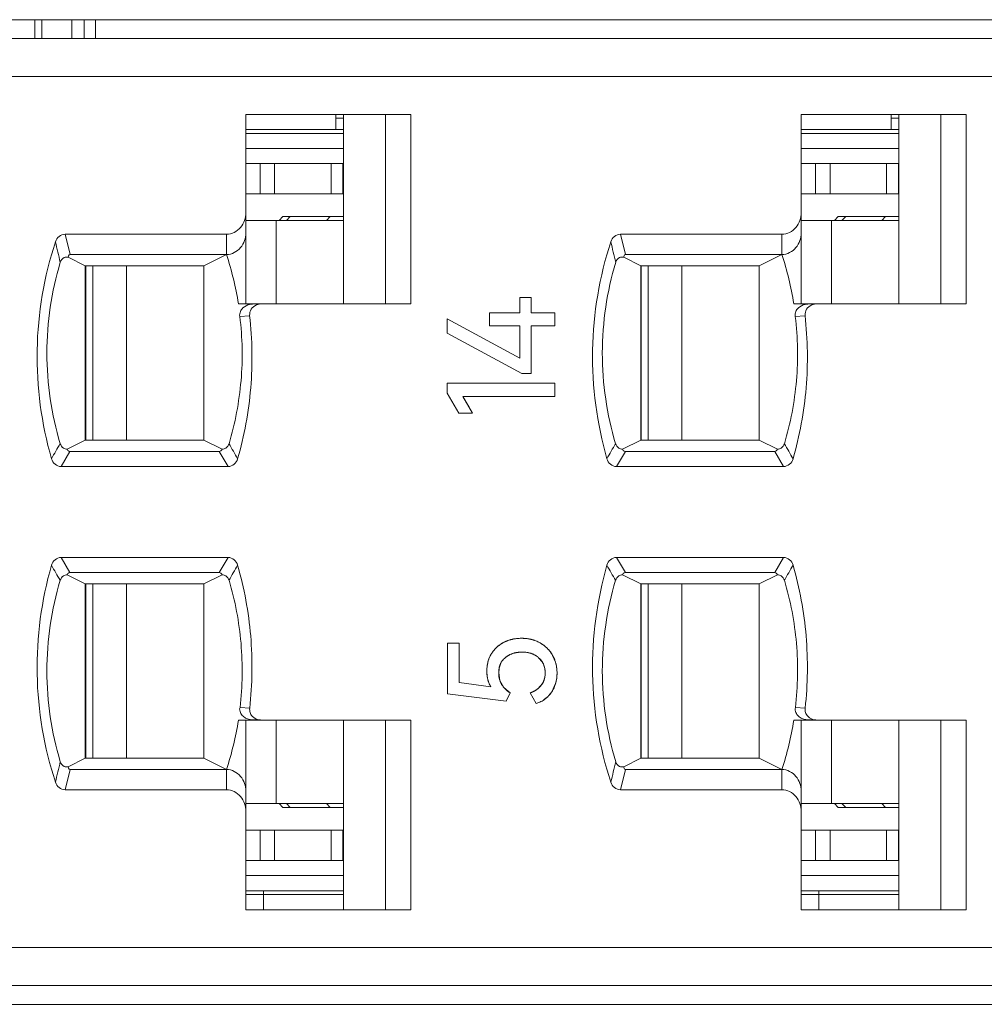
# Model space of a CAD drawing. Header units: inches. Extents: x 1617 to 2044, y 173 to 473.
# Tile 19 of 29: x 1800 to 1813, y 399 to 412. Entities that reach past the tile are written whole.
import ezdxf

# ---------------------------------------------------------------- set-up
doc = ezdxf.new("R2010")
doc.units = ezdxf.units.IN
doc.header["$LTSCALE"] = 23.1
doc.header["$MEASUREMENT"] = 0
doc.layers.get('0').update_dxf_attribs({"lineweight": 18})
for name, color, linetype, lineweight in [('1_10', 7, 'Continuous', 18), ('1_27', 7, 'Continuous', 18), ('1_37', 7, 'Continuous', 18), ('1_40', 7, 'Continuous', 18), ('1_41', 7, 'Continuous', 18), ('1_42', 7, 'Continuous', 18), ('1_43', 7, 'Continuous', 18), ('1_6', 7, 'Continuous', 18), ('1_8', 7, 'Continuous', 18), ('1_9', 7, 'Continuous', 18)]:
    doc.layers.add(name, color=color, linetype=linetype, lineweight=lineweight)

msp = doc.modelspace()

# ---------------------------------------------------------------- linework, layer by layer
at = {"color": 0, "linetype": 'Continuous', "lineweight": 0}
for p, q in [((1741.07, 411.654), (1840.07, 411.654)), ((1800.627, 411.654), (1800.627, 411.404)), ((1800.719, 411.404), (1800.719, 411.654)), ((1801.113, 411.654), (1801.113, 411.404)), ((1801.276, 411.404), (1801.276, 411.654)), ((1801.427, 411.654), (1801.427, 411.404)), ((1807.027, 407.988), (1807.176, 407.988)), ((1807.027, 407.784), (1807.027, 407.988)), ((1807.176, 407.988), (1807.176, 407.784)), ((1807.027, 407.184), (1806.068, 407.704)), ((1806.068, 407.516), (1806.068, 407.704)), ((1806.629, 407.784), (1807.027, 407.784)), ((1806.629, 407.611), (1806.629, 407.784)), ((1807.176, 407.784), (1807.49, 407.784)), ((1807.49, 407.784), (1807.49, 407.611)), ((1807.027, 407.611), (1806.629, 407.611)), ((1807.027, 407.184), (1807.027, 407.611)), ((1807.49, 407.611), (1807.176, 407.611)), ((1807.176, 407.611), (1807.176, 406.983)), ((1806.068, 407.516), (1807.056, 406.983)), ((1807.176, 406.983), (1807.056, 406.983)), ((1806.068, 406.854), (1807.49, 406.854)), ((1806.068, 406.722), (1806.068, 406.854)), ((1807.49, 406.854), (1807.49, 406.68)), ((1806.068, 406.722), (1806.221, 406.459)), ((1807.49, 406.68), (1806.276, 406.68)), ((1806.402, 406.459), (1806.276, 406.68)), ((1806.276, 406.68), (1806.357, 406.537)), ((1806.402, 406.459), (1806.221, 406.459)), ((1806.073, 403.423), (1806.225, 403.423)), ((1806.073, 402.752), (1806.073, 403.423)), ((1806.225, 403.423), (1806.225, 402.903)), ((1806.814, 403.433), (1806.884, 403.462)), ((1806.963, 403.481), (1807.049, 403.487)), ((1807.049, 403.487), (1807.14, 403.48)), ((1806.62, 403.216), (1806.651, 403.279)), ((1806.974, 403.296), (1806.918, 403.28)), ((1807.197, 403.28), (1807.144, 403.296)), ((1807.46, 403.262), (1807.499, 403.17)), ((1807.323, 403.177), (1807.276, 403.231)), ((1806.598, 402.976), (1806.592, 403.054)), ((1806.754, 403.089), (1806.749, 403.029)), ((1806.749, 403.029), (1806.765, 402.928)), ((1807.356, 402.968), (1807.361, 403.009)), ((1807.512, 403.113), (1807.519, 403.029)), ((1806.646, 402.847), (1806.225, 402.903)), ((1806.616, 402.906), (1806.598, 402.976)), ((1806.646, 402.847), (1806.616, 402.906)), ((1806.765, 402.928), (1806.815, 402.839)), ((1807.27, 402.824), (1807.327, 402.89)), ((1807.339, 402.914), (1807.356, 402.968)), ((1807.5, 402.889), (1807.448, 402.778)), ((1806.073, 402.752), (1806.846, 402.655)), ((1806.815, 402.839), (1806.902, 402.765)), ((1806.846, 402.655), (1806.902, 402.765)), ((1807.162, 402.765), (1807.242, 402.625)), ((1807.171, 402.768), (1807.219, 402.791)), ((1807.219, 402.791), (1807.27, 402.824)), ((1807.448, 402.778), (1807.406, 402.727)), ((1807.31, 402.654), (1807.242, 402.625)), ((1743.27, 398.654), (1839.87, 398.654))]:
    msp.add_line(p, q, dxfattribs=at)
for centre, radius, start, end in [((1807.013, 403.055), 0.427, 127.4469, 128.951), ((1807.013, 403.055), 0.427, 120.3872, 127.448), ((1807.011, 403.058), 0.423, 117.8417, 120.3839), ((1807.03, 403.01), 0.475, 105.2624, 108.0017), ((1807.041, 402.963), 0.524, 98.6133, 100.5856), ((1807.059, 402.979), 0.508, 78.7434, 80.8462), ((1807.063, 402.999), 0.487, 76.1785, 78.7459), ((1807.068, 403.017), 0.469, 70.8863, 76.1854), ((1807.076, 403.041), 0.443, 60.5655, 70.9334), ((1807.08, 403.049), 0.434, 55.2966, 60.4866), ((1807.074, 403.04), 0.445, 50.9472, 55.3032), ((1806.982, 403.082), 0.386, 143.6501, 149.2497), ((1806.995, 403.073), 0.401, 138.8627, 143.6562), ((1807.001, 403.068), 0.409, 137.7491, 138.875), ((1807.009, 403.061), 0.42, 128.9274, 137.719), ((1807.049, 402.935), 0.369, 100.2248, 101.657), ((1807.086, 403.007), 0.295, 63.6859, 67.8654), ((1807.071, 403.037), 0.449, 48.9714, 50.952), ((1807.071, 403.036), 0.45, 41.2571, 48.9731), ((1807.074, 403.039), 0.446, 39.1009, 41.2517), ((1807.079, 403.043), 0.44, 35.0248, 39.1062), ((1807.089, 403.05), 0.427, 29.7548, 35.033), ((1807.065, 403.054), 0.474, 170.6811, 180.0036), ((1807.056, 403.056), 0.464, 169.037, 170.6629), ((1807.039, 403.059), 0.447, 160.9279, 169.082), ((1807.019, 403.066), 0.426, 159.4122, 160.8762), ((1807.118, 403.047), 0.242, 29.8575, 32.253), ((1807.042, 403.035), 0.476, 9.4142, 11.6716), ((1806.989, 403.029), 0.53, 354.3326, 358.1563), ((1806.975, 403.029), 0.544, 358.1464, 0.0025), ((1807.118, 403.012), 0.242, 329.7085, 335.9282), ((1807.057, 403.018), 0.461, 343.8259, 348.2267), ((1807.036, 403.022), 0.482, 348.2054, 349.7944), ((1807.015, 403.026), 0.504, 349.8153, 354.3413), ((1807.023, 403.16), 0.418, 289.4432, 290.7508), ((1807.117, 403.012), 0.407, 298.3264, 303.4946), ((1807.117, 403.012), 0.406, 303.4852, 309.7953), ((1807.124, 403.004), 0.396, 309.7884, 315.5966)]:
    msp.add_arc(centre, radius, start, end, dxfattribs=at)
for points, knots in [([(1806.814, 403.433), (1806.805, 403.428), (1806.788, 403.419), (1806.764, 403.403), (1806.746, 403.389), (1806.731, 403.377), (1806.721, 403.367), (1806.711, 403.357), (1806.701, 403.347), (1806.692, 403.337), (1806.685, 403.328), (1806.679, 403.32), (1806.674, 403.315), (1806.67, 403.309), (1806.667, 403.304), (1806.664, 403.3), (1806.662, 403.298), (1806.66, 403.295), (1806.658, 403.292), (1806.657, 403.289), (1806.655, 403.287), (1806.654, 403.286), (1806.654, 403.284), (1806.653, 403.283), (1806.653, 403.282), (1806.652, 403.282), (1806.652, 403.281), (1806.651, 403.281), (1806.651, 403.28), (1806.651, 403.28), (1806.651, 403.28), (1806.651, 403.28), (1806.651, 403.279), (1806.651, 403.279), (1806.651, 403.279), (1806.651, 403.279)], [0, 0, 0, 0, 0.125, 0.25, 0.375, 0.4375, 0.500001, 0.562501, 0.625001, 0.687501, 0.750001, 0.781251, 0.812501, 0.843751, 0.875001, 0.890626, 0.906251, 0.921876, 0.937501, 0.953126, 0.960938, 0.968751, 0.976564, 0.98047, 0.984376, 0.988282, 0.992189, 0.994142, 0.996095, 0.997071, 0.998048, 0.999024, 0.999513, 0.999757, 1, 1, 1, 1]), ([(1807.049, 403.487), (1807.038, 403.487), (1807.017, 403.486), (1806.985, 403.484), (1806.959, 403.48), (1806.939, 403.477), (1806.924, 403.473), (1806.91, 403.47), (1806.895, 403.466), (1806.881, 403.461), (1806.87, 403.457), (1806.86, 403.454), (1806.854, 403.451), (1806.847, 403.448), (1806.841, 403.446), (1806.837, 403.444), (1806.833, 403.442), (1806.83, 403.441), (1806.827, 403.439), (1806.824, 403.438), (1806.822, 403.437), (1806.82, 403.436), (1806.819, 403.435), (1806.818, 403.435), (1806.817, 403.434), (1806.816, 403.434), (1806.815, 403.434), (1806.815, 403.433), (1806.814, 403.433), (1806.814, 403.433), (1806.814, 403.433), (1806.814, 403.433), (1806.814, 403.433), (1806.814, 403.433), (1806.814, 403.433), (1806.814, 403.433)], [0, 0, 0, 0, 0.125, 0.25, 0.375, 0.4375, 0.500001, 0.562501, 0.625001, 0.687501, 0.750001, 0.781251, 0.812501, 0.843751, 0.875001, 0.890626, 0.906251, 0.921876, 0.937501, 0.953126, 0.960938, 0.968751, 0.976564, 0.98047, 0.984376, 0.988282, 0.992189, 0.994142, 0.996095, 0.997071, 0.998048, 0.999024, 0.999513, 0.999757, 1, 1, 1, 1]), ([(1807.294, 403.427), (1807.285, 403.432), (1807.267, 403.441), (1807.239, 403.453), (1807.215, 403.462), (1807.195, 403.468), (1807.179, 403.472), (1807.164, 403.476), (1807.148, 403.479), (1807.133, 403.481), (1807.119, 403.483), (1807.108, 403.484), (1807.1, 403.485), (1807.092, 403.486), (1807.085, 403.486), (1807.079, 403.486), (1807.075, 403.486), (1807.071, 403.487), (1807.067, 403.487), (1807.063, 403.487), (1807.06, 403.487), (1807.058, 403.487), (1807.056, 403.487), (1807.055, 403.487), (1807.054, 403.487), (1807.053, 403.487), (1807.052, 403.487), (1807.051, 403.487), (1807.051, 403.487), (1807.05, 403.487), (1807.05, 403.487), (1807.05, 403.487), (1807.05, 403.487), (1807.049, 403.487), (1807.049, 403.487), (1807.049, 403.487)], [0, 0, 0, 0, 0.125, 0.25, 0.375, 0.4375, 0.500001, 0.562501, 0.625001, 0.687501, 0.750001, 0.781251, 0.812501, 0.843751, 0.875001, 0.890626, 0.906251, 0.921876, 0.937501, 0.953126, 0.960939, 0.968751, 0.976564, 0.98047, 0.984376, 0.988282, 0.992189, 0.994142, 0.996095, 0.997071, 0.998048, 0.999024, 0.999513, 0.999757, 1, 1, 1, 1]), ([(1807.46, 403.262), (1807.455, 403.271), (1807.445, 403.288), (1807.428, 403.312), (1807.412, 403.331), (1807.399, 403.345), (1807.389, 403.356), (1807.378, 403.366), (1807.367, 403.375), (1807.356, 403.385), (1807.346, 403.393), (1807.338, 403.398), (1807.332, 403.403), (1807.326, 403.407), (1807.321, 403.41), (1807.317, 403.413), (1807.314, 403.415), (1807.31, 403.417), (1807.307, 403.419), (1807.304, 403.421), (1807.302, 403.422), (1807.301, 403.423), (1807.299, 403.424), (1807.298, 403.424), (1807.297, 403.425), (1807.296, 403.425), (1807.296, 403.426), (1807.295, 403.426), (1807.295, 403.426), (1807.295, 403.426), (1807.294, 403.427), (1807.294, 403.427), (1807.294, 403.427), (1807.294, 403.427), (1807.294, 403.427), (1807.294, 403.427)], [0, 0, 0, 0, 0.125, 0.25, 0.375, 0.4375, 0.500001, 0.562501, 0.625001, 0.687501, 0.750001, 0.781251, 0.812501, 0.843751, 0.875001, 0.890626, 0.906251, 0.921876, 0.937501, 0.953126, 0.960938, 0.968751, 0.976564, 0.98047, 0.984376, 0.988282, 0.992189, 0.994142, 0.996095, 0.997071, 0.998048, 0.999024, 0.999513, 0.999757, 1, 1, 1, 1]), ([(1806.918, 403.28), (1806.889, 403.269), (1806.842, 403.242), (1806.804, 403.202), (1806.791, 403.183)], [0, 0, 0, 0, 0.574716, 1, 1, 1, 1]), ([(1806.838, 403.234), (1806.845, 403.24), (1806.861, 403.251), (1806.885, 403.265), (1806.906, 403.275), (1806.924, 403.282), (1806.937, 403.287), (1806.951, 403.291), (1806.965, 403.295), (1806.98, 403.298), (1806.992, 403.3), (1807.002, 403.301), (1807.01, 403.302), (1807.018, 403.303), (1807.024, 403.303), (1807.029, 403.304), (1807.033, 403.304), (1807.037, 403.304), (1807.041, 403.304), (1807.044, 403.304), (1807.047, 403.304), (1807.049, 403.305), (1807.051, 403.305), (1807.052, 403.305), (1807.053, 403.305), (1807.054, 403.305), (1807.055, 403.305), (1807.056, 403.305), (1807.056, 403.305), (1807.056, 403.305), (1807.057, 403.305), (1807.057, 403.305), (1807.057, 403.305), (1807.057, 403.305), (1807.057, 403.305), (1807.057, 403.305)], [0, 0, 0, 0, 0.125, 0.25, 0.375, 0.4375, 0.500001, 0.562501, 0.625001, 0.687501, 0.750001, 0.781251, 0.812501, 0.843751, 0.875001, 0.890626, 0.906251, 0.921876, 0.937501, 0.953126, 0.960938, 0.968751, 0.976564, 0.98047, 0.984376, 0.988282, 0.992189, 0.994142, 0.996095, 0.997071, 0.998048, 0.999024, 0.999513, 0.999757, 1, 1, 1, 1]), ([(1807.144, 403.296), (1807.136, 403.297), (1807.108, 403.303), (1807.058, 403.306), (1807.011, 403.303), (1806.987, 403.299), (1806.983, 403.298)], [0, 0, 0, 0, 0.14114, 0.538473, 0.926946, 1, 1, 1, 1]), ([(1807.057, 403.305), (1807.068, 403.305), (1807.09, 403.304), (1807.121, 403.3), (1807.146, 403.296), (1807.165, 403.291), (1807.179, 403.286), (1807.193, 403.281), (1807.206, 403.276), (1807.218, 403.27), (1807.229, 403.264), (1807.237, 403.26), (1807.243, 403.256), (1807.249, 403.252), (1807.253, 403.249), (1807.257, 403.246), (1807.26, 403.244), (1807.263, 403.242), (1807.266, 403.24), (1807.268, 403.238), (1807.27, 403.237), (1807.271, 403.235), (1807.272, 403.234), (1807.273, 403.234), (1807.274, 403.233), (1807.274, 403.233), (1807.275, 403.232), (1807.275, 403.232), (1807.276, 403.232), (1807.276, 403.231), (1807.276, 403.231), (1807.276, 403.231), (1807.276, 403.231), (1807.276, 403.231), (1807.276, 403.231), (1807.276, 403.231)], [0, 0, 0, 0, 0.125, 0.25, 0.375, 0.4375, 0.500001, 0.562501, 0.625001, 0.687501, 0.750001, 0.781251, 0.812501, 0.843751, 0.875001, 0.890626, 0.906251, 0.921876, 0.937501, 0.953126, 0.960938, 0.968751, 0.976563, 0.98047, 0.984376, 0.988282, 0.992188, 0.994142, 0.996095, 0.997071, 0.998048, 0.999024, 0.999513, 0.999757, 1, 1, 1, 1]), ([(1807.519, 403.029), (1807.519, 403.04), (1807.518, 403.061), (1807.516, 403.092), (1807.512, 403.117), (1807.508, 403.137), (1807.504, 403.151), (1807.5, 403.166), (1807.496, 403.18), (1807.491, 403.194), (1807.487, 403.206), (1807.483, 403.215), (1807.48, 403.222), (1807.477, 403.229), (1807.474, 403.234), (1807.472, 403.239), (1807.47, 403.242), (1807.469, 403.245), (1807.467, 403.249), (1807.466, 403.251), (1807.464, 403.254), (1807.463, 403.255), (1807.463, 403.257), (1807.462, 403.258), (1807.462, 403.259), (1807.461, 403.259), (1807.461, 403.26), (1807.461, 403.261), (1807.46, 403.261), (1807.46, 403.261), (1807.46, 403.261), (1807.46, 403.262), (1807.46, 403.262), (1807.46, 403.262), (1807.46, 403.262), (1807.46, 403.262), (1807.46, 403.262)], [0, 0, 0, 0, 0.125, 0.25, 0.375, 0.4375, 0.500001, 0.562501, 0.625001, 0.687501, 0.750001, 0.781251, 0.812501, 0.843751, 0.875001, 0.890626, 0.906251, 0.921876, 0.937501, 0.953126, 0.960938, 0.968751, 0.976564, 0.98047, 0.984376, 0.988282, 0.992189, 0.994142, 0.996095, 0.997071, 0.998048, 0.999024, 0.999513, 0.999757, 0.999994, 1, 1, 1, 1]), ([(1806.749, 403.029), (1806.749, 403.04), (1806.75, 403.062), (1806.754, 403.092), (1806.76, 403.116), (1806.766, 403.134), (1806.771, 403.147), (1806.777, 403.16), (1806.783, 403.172), (1806.791, 403.183), (1806.797, 403.193), (1806.803, 403.2), (1806.808, 403.205), (1806.812, 403.21), (1806.816, 403.214), (1806.819, 403.218), (1806.822, 403.22), (1806.825, 403.222), (1806.827, 403.225), (1806.829, 403.227), (1806.831, 403.228), (1806.832, 403.229), (1806.834, 403.23), (1806.834, 403.231), (1806.835, 403.232), (1806.836, 403.232), (1806.836, 403.233), (1806.837, 403.233), (1806.837, 403.233), (1806.837, 403.233), (1806.838, 403.234), (1806.838, 403.234), (1806.838, 403.234), (1806.838, 403.234), (1806.838, 403.234), (1806.838, 403.234)], [0, 0, 0, 0, 0.125, 0.25, 0.375, 0.4375, 0.500001, 0.562501, 0.625001, 0.687501, 0.750001, 0.781251, 0.812501, 0.843751, 0.875001, 0.890626, 0.906251, 0.921876, 0.937501, 0.953126, 0.960939, 0.968751, 0.976564, 0.98047, 0.984376, 0.988282, 0.992189, 0.994142, 0.996095, 0.997071, 0.998048, 0.999025, 0.999513, 0.999757, 1, 1, 1, 1]), ([(1806.791, 403.183), (1806.783, 403.172), (1806.767, 403.142), (1806.757, 403.109), (1806.754, 403.089)], [0, 0, 0, 0, 0.406797, 1, 1, 1, 1]), ([(1807.276, 403.231), (1807.284, 403.225), (1807.297, 403.212), (1807.314, 403.191), (1807.326, 403.172), (1807.335, 403.156), (1807.341, 403.144), (1807.346, 403.131), (1807.35, 403.118), (1807.354, 403.104), (1807.356, 403.092), (1807.358, 403.083), (1807.359, 403.075), (1807.36, 403.068), (1807.36, 403.062), (1807.361, 403.056), (1807.361, 403.053), (1807.361, 403.049), (1807.361, 403.045), (1807.362, 403.042), (1807.362, 403.039), (1807.362, 403.037), (1807.362, 403.035), (1807.362, 403.034), (1807.362, 403.033), (1807.362, 403.032), (1807.362, 403.031), (1807.362, 403.031), (1807.362, 403.03), (1807.362, 403.03), (1807.362, 403.03), (1807.362, 403.029), (1807.362, 403.029), (1807.362, 403.029), (1807.362, 403.029), (1807.362, 403.029)], [0, 0, 0, 0, 0.125, 0.25, 0.375, 0.4375, 0.500001, 0.562501, 0.625001, 0.687501, 0.750001, 0.781251, 0.812501, 0.843751, 0.875001, 0.890626, 0.906251, 0.921876, 0.937501, 0.953126, 0.960939, 0.968751, 0.976564, 0.98047, 0.984376, 0.988282, 0.992189, 0.994142, 0.996095, 0.997071, 0.998048, 0.999025, 0.999513, 0.999757, 1, 1, 1, 1]), ([(1807.361, 403.009), (1807.362, 403.016), (1807.363, 403.062), (1807.354, 403.117), (1807.333, 403.16), (1807.328, 403.168)], [0, 0, 0, 0, 0.121072, 0.834212, 1, 1, 1, 1]), ([(1806.592, 403.054), (1806.592, 403.044), (1806.592, 403.024), (1806.595, 402.995), (1806.598, 402.972), (1806.602, 402.954), (1806.605, 402.941), (1806.609, 402.928), (1806.613, 402.916), (1806.617, 402.904), (1806.621, 402.894), (1806.625, 402.886), (1806.627, 402.88), (1806.63, 402.874), (1806.633, 402.87), (1806.635, 402.866), (1806.636, 402.863), (1806.638, 402.86), (1806.639, 402.857), (1806.641, 402.855), (1806.642, 402.853), (1806.642, 402.852), (1806.643, 402.851), (1806.644, 402.85), (1806.644, 402.849), (1806.645, 402.849), (1806.645, 402.848), (1806.645, 402.848), (1806.645, 402.847), (1806.645, 402.847), (1806.646, 402.847), (1806.646, 402.847), (1806.646, 402.847), (1806.646, 402.847), (1806.646, 402.847), (1806.646, 402.847)], [0, 0, 0, 0, 0.125, 0.25, 0.375, 0.4375, 0.5, 0.5625, 0.625, 0.6875, 0.75, 0.78125, 0.8125, 0.84375, 0.875, 0.890625, 0.90625, 0.921875, 0.9375, 0.953125, 0.960938, 0.96875, 0.976563, 0.980469, 0.984375, 0.988282, 0.992188, 0.994141, 0.996094, 0.997071, 0.998047, 0.999024, 0.999512, 0.999756, 1, 1, 1, 1]), ([(1806.902, 402.765), (1806.889, 402.773), (1806.865, 402.79), (1806.834, 402.817), (1806.812, 402.842), (1806.797, 402.862), (1806.787, 402.879), (1806.778, 402.895), (1806.77, 402.913), (1806.763, 402.931), (1806.759, 402.946), (1806.756, 402.959), (1806.754, 402.968), (1806.752, 402.978), (1806.751, 402.986), (1806.75, 402.993), (1806.75, 402.998), (1806.75, 403.003), (1806.749, 403.008), (1806.749, 403.013), (1806.749, 403.016), (1806.749, 403.019), (1806.749, 403.021), (1806.749, 403.023), (1806.749, 403.024), (1806.749, 403.025), (1806.749, 403.026), (1806.749, 403.027), (1806.749, 403.028), (1806.749, 403.028), (1806.749, 403.028), (1806.749, 403.029), (1806.749, 403.029), (1806.749, 403.029), (1806.749, 403.029), (1806.749, 403.029)], [0, 0, 0, 0, 0.125, 0.25, 0.375, 0.4375, 0.500001, 0.562501, 0.625001, 0.687501, 0.750001, 0.781251, 0.812501, 0.843751, 0.875001, 0.890626, 0.906251, 0.921876, 0.937501, 0.953126, 0.960939, 0.968751, 0.976564, 0.98047, 0.984376, 0.988282, 0.992189, 0.994142, 0.996095, 0.997071, 0.998048, 0.999025, 0.999513, 0.999757, 1, 1, 1, 1]), ([(1807.362, 403.029), (1807.362, 403.021), (1807.361, 403.006), (1807.359, 402.983), (1807.356, 402.965), (1807.352, 402.951), (1807.349, 402.941), (1807.346, 402.931), (1807.342, 402.921), (1807.338, 402.912), (1807.334, 402.904), (1807.331, 402.898), (1807.328, 402.893), (1807.326, 402.889), (1807.324, 402.885), (1807.322, 402.882), (1807.32, 402.88), (1807.319, 402.878), (1807.317, 402.875), (1807.316, 402.874), (1807.315, 402.872), (1807.314, 402.871), (1807.314, 402.87), (1807.313, 402.87), (1807.313, 402.869), (1807.312, 402.869), (1807.312, 402.868), (1807.312, 402.868), (1807.312, 402.868), (1807.312, 402.867), (1807.312, 402.867), (1807.311, 402.867), (1807.311, 402.867), (1807.311, 402.867), (1807.311, 402.867), (1807.311, 402.867), (1807.311, 402.867)], [0, 0, 0, 0, 0.125, 0.25, 0.375, 0.4375, 0.500001, 0.562501, 0.625001, 0.687501, 0.750001, 0.781251, 0.812501, 0.843751, 0.875001, 0.890626, 0.906251, 0.921876, 0.937501, 0.953126, 0.960938, 0.968751, 0.976564, 0.98047, 0.984376, 0.988282, 0.992189, 0.994142, 0.996095, 0.997071, 0.998048, 0.999024, 0.999513, 0.999757, 0.999931, 1, 1, 1, 1]), ([(1807.448, 402.778), (1807.454, 402.787), (1807.465, 402.806), (1807.479, 402.834), (1807.49, 402.859), (1807.497, 402.88), (1807.501, 402.895), (1807.505, 402.911), (1807.509, 402.927), (1807.512, 402.944), (1807.514, 402.957), (1807.516, 402.969), (1807.516, 402.977), (1807.517, 402.986), (1807.518, 402.993), (1807.518, 402.998), (1807.518, 403.003), (1807.518, 403.007), (1807.519, 403.011), (1807.519, 403.015), (1807.519, 403.018), (1807.519, 403.02), (1807.519, 403.022), (1807.519, 403.024), (1807.519, 403.025), (1807.519, 403.026), (1807.519, 403.027), (1807.519, 403.027), (1807.519, 403.028), (1807.519, 403.028), (1807.519, 403.029), (1807.519, 403.029), (1807.519, 403.029), (1807.519, 403.029), (1807.519, 403.029), (1807.519, 403.029)], [0, 0, 0, 0, 0.125, 0.25, 0.375, 0.4375, 0.500001, 0.562501, 0.625001, 0.687501, 0.750001, 0.781251, 0.812501, 0.843751, 0.875001, 0.890626, 0.906251, 0.921876, 0.937501, 0.953126, 0.960939, 0.968751, 0.976564, 0.98047, 0.984376, 0.988282, 0.992189, 0.994142, 0.996095, 0.997071, 0.998048, 0.999024, 0.999513, 0.999757, 1, 1, 1, 1]), ([(1807.311, 402.867), (1807.307, 402.861), (1807.298, 402.851), (1807.283, 402.835), (1807.27, 402.824), (1807.258, 402.815), (1807.249, 402.808), (1807.239, 402.802), (1807.229, 402.796), (1807.219, 402.79), (1807.21, 402.786), (1807.203, 402.782), (1807.197, 402.779), (1807.192, 402.777), (1807.187, 402.775), (1807.183, 402.773), (1807.18, 402.772), (1807.177, 402.771), (1807.174, 402.77), (1807.172, 402.769), (1807.17, 402.768), (1807.168, 402.767), (1807.167, 402.767), (1807.166, 402.767), (1807.165, 402.766), (1807.164, 402.766), (1807.164, 402.766), (1807.163, 402.766), (1807.163, 402.765), (1807.162, 402.765), (1807.162, 402.765), (1807.162, 402.765), (1807.162, 402.765), (1807.162, 402.765), (1807.162, 402.765), (1807.162, 402.765), (1807.162, 402.765)], [0, 0, 0, 0, 0.125, 0.25, 0.375, 0.4375, 0.5, 0.5625, 0.625, 0.6875, 0.75, 0.78125, 0.8125, 0.84375, 0.875, 0.890625, 0.90625, 0.921875, 0.9375, 0.953125, 0.960938, 0.96875, 0.976563, 0.980469, 0.984375, 0.988281, 0.992188, 0.994141, 0.996094, 0.99707, 0.998047, 0.999024, 0.999512, 0.999756, 0.999995, 1, 1, 1, 1]), ([(1807.242, 402.625), (1807.253, 402.629), (1807.275, 402.637), (1807.306, 402.651), (1807.33, 402.664), (1807.348, 402.676), (1807.361, 402.685), (1807.374, 402.695), (1807.386, 402.705), (1807.398, 402.716), (1807.407, 402.725), (1807.414, 402.733), (1807.419, 402.739), (1807.424, 402.745), (1807.429, 402.75), (1807.432, 402.755), (1807.434, 402.758), (1807.437, 402.761), (1807.439, 402.764), (1807.441, 402.767), (1807.442, 402.769), (1807.444, 402.771), (1807.445, 402.772), (1807.445, 402.774), (1807.446, 402.774), (1807.446, 402.775), (1807.447, 402.776), (1807.447, 402.777), (1807.448, 402.777), (1807.448, 402.777), (1807.448, 402.777), (1807.448, 402.778), (1807.448, 402.778), (1807.448, 402.778), (1807.448, 402.778), (1807.448, 402.778)], [0, 0, 0, 0, 0.125, 0.25, 0.375, 0.4375, 0.500001, 0.562501, 0.625001, 0.687501, 0.750001, 0.781251, 0.812501, 0.843751, 0.875001, 0.890626, 0.906251, 0.921876, 0.937501, 0.953126, 0.960939, 0.968751, 0.976564, 0.98047, 0.984376, 0.988282, 0.992189, 0.994142, 0.996095, 0.997071, 0.998048, 0.999025, 0.999513, 0.999757, 1, 1, 1, 1])]:
    msp.add_open_spline(points, degree=3, knots=knots, dxfattribs=at)
msp.add_open_spline([(1806.651, 403.279), (1806.611, 403.213), (1806.592, 403.138), (1806.592, 403.054)], degree=3, dxfattribs=at)
at = {"layer": '1_10', "color": 0, "linetype": 'Continuous', "lineweight": 0}
for p, q in [((1812.03, 409.004), (1810.741, 409.004)), ((1811.14, 407.904), (1811.14, 409.004)), ((1808.721, 406.104), (1808.721, 408.404)), ((1809.167, 408.404), (1809.167, 406.104))]:
    msp.add_line(p, q, dxfattribs=at)
at = {"layer": '1_27', "color": 0, "linetype": 'Continuous', "lineweight": 0}
for p, q in [((1804.6, 410.204), (1804.6, 410.404)), ((1804.7, 410.354), (1804.6, 410.354)), ((1811.93, 410.204), (1811.93, 410.404)), ((1812.03, 410.354), (1811.93, 410.354)), ((1804.7, 410.204), (1803.411, 410.204)), ((1812.03, 410.204), (1810.741, 410.204)), ((1803.645, 399.904), (1803.645, 400.154)), ((1810.975, 399.904), (1810.975, 400.154)), ((1803.411, 400.104), (1804.7, 400.104)), ((1810.741, 400.104), (1812.03, 400.104))]:
    msp.add_line(p, q, dxfattribs=at)
at = {"layer": '1_37', "color": 0, "linetype": 'Continuous', "lineweight": 0}
for p, q in [((1801.391, 401.904), (1801.391, 404.204)), ((1801.837, 404.204), (1801.837, 401.904)), ((1803.81, 401.304), (1803.81, 402.404)), ((1803.411, 401.304), (1804.7, 401.304))]:
    msp.add_line(p, q, dxfattribs=at)
at = {"layer": '1_40', "color": 0, "linetype": 'Continuous', "lineweight": 0}
for p, q in [((1810.741, 409.754), (1812.03, 409.754)), ((1810.929, 409.354), (1810.929, 409.754)), ((1811.121, 409.754), (1811.121, 409.354)), ((1811.866, 409.354), (1811.866, 409.754)), ((1812.023, 409.754), (1812.023, 409.354)), ((1810.741, 409.354), (1812.03, 409.354)), ((1808.63, 408.404), (1808.63, 406.104))]:
    msp.add_line(p, q, dxfattribs=at)
at = {"layer": '1_41', "color": 0, "linetype": 'Continuous', "lineweight": 0}
for p, q in [((1808.63, 404.204), (1808.63, 401.904)), ((1812.03, 400.954), (1810.741, 400.954)), ((1810.929, 400.554), (1810.929, 400.954)), ((1811.121, 400.954), (1811.121, 400.554)), ((1811.866, 400.554), (1811.866, 400.954)), ((1812.023, 400.554), (1812.023, 400.954)), ((1810.741, 400.554), (1812.03, 400.554))]:
    msp.add_line(p, q, dxfattribs=at)
at = {"layer": '1_42', "color": 0, "linetype": 'Continuous', "lineweight": 0}
for p, q in [((1803.411, 409.754), (1804.7, 409.754)), ((1803.599, 409.354), (1803.599, 409.754)), ((1803.791, 409.754), (1803.791, 409.354)), ((1804.536, 409.354), (1804.536, 409.754)), ((1804.693, 409.754), (1804.693, 409.354)), ((1803.411, 409.354), (1804.7, 409.354)), ((1801.3, 408.404), (1801.3, 406.104))]:
    msp.add_line(p, q, dxfattribs=at)
at = {"layer": '1_43', "color": 0, "linetype": 'Continuous', "lineweight": 0}
for p, q in [((1801.3, 404.204), (1801.3, 401.904)), ((1804.7, 400.954), (1803.411, 400.954)), ((1803.599, 400.554), (1803.599, 400.954)), ((1803.791, 400.954), (1803.791, 400.554)), ((1804.536, 400.554), (1804.536, 400.954)), ((1804.693, 400.554), (1804.693, 400.954)), ((1803.411, 400.554), (1804.7, 400.554))]:
    msp.add_line(p, q, dxfattribs=at)
at = {"layer": '1_6', "color": 0, "linetype": 'Continuous', "lineweight": 0}
for p, q in [((1767.55, 411.404), (1837.168, 411.404)), ((1835.578, 410.904), (1767.892, 410.904)), ((1803.411, 410.404), (1805.59, 410.404)), ((1803.411, 407.904), (1803.411, 410.404)), ((1804.7, 410.404), (1804.7, 407.904)), ((1805.253, 410.404), (1805.253, 407.904)), ((1805.59, 410.404), (1805.59, 407.904)), ((1810.741, 410.404), (1812.92, 410.404)), ((1810.741, 407.904), (1810.741, 410.404)), ((1812.03, 410.404), (1812.03, 407.904)), ((1812.583, 410.404), (1812.583, 407.904)), ((1812.92, 410.404), (1812.92, 407.904)), ((1803.411, 410.154), (1804.7, 410.154)), ((1810.741, 410.154), (1812.03, 410.154)), ((1804.7, 409.954), (1803.411, 409.954)), ((1812.03, 409.954), (1810.741, 409.954)), ((1803.85, 409.004), (1803.9, 409.054)), ((1804.7, 409.054), (1803.9, 409.054)), ((1803.998, 409.054), (1803.949, 409.004)), ((1804.475, 409.004), (1804.524, 409.054)), ((1811.18, 409.004), (1811.23, 409.054)), ((1812.03, 409.054), (1811.23, 409.054)), ((1811.328, 409.054), (1811.279, 409.004)), ((1811.805, 409.004), (1811.854, 409.054)), ((1801.027, 408.821), (1803.155, 408.821)), ((1801.092, 408.554), (1801.027, 408.821)), ((1803.155, 408.554), (1803.155, 408.821)), ((1808.357, 408.821), (1810.485, 408.821)), ((1808.422, 408.554), (1808.357, 408.821)), ((1810.485, 408.554), (1810.485, 408.821)), ((1801.293, 408.405), (1801.068, 408.518)), ((1801.092, 408.554), (1803.155, 408.554)), ((1803.155, 408.554), (1802.858, 408.405)), ((1808.623, 408.405), (1808.398, 408.518)), ((1808.422, 408.554), (1810.485, 408.554)), ((1810.485, 408.554), (1810.188, 408.405)), ((1801.293, 406.104), (1801.293, 408.405)), ((1801.293, 408.404), (1802.858, 408.404)), ((1802.858, 406.104), (1802.858, 408.404)), ((1808.623, 406.104), (1808.623, 408.405)), ((1808.623, 408.404), (1810.188, 408.404)), ((1810.188, 406.104), (1810.188, 408.404)), ((1803.313, 407.904), (1803.609, 407.904)), ((1803.551, 407.888), (1803.603, 407.903)), ((1803.604, 407.901), (1803.621, 407.903)), ((1805.59, 407.904), (1803.614, 407.904)), ((1810.643, 407.904), (1810.939, 407.904)), ((1810.881, 407.888), (1810.933, 407.903)), ((1810.934, 407.901), (1810.951, 407.903)), ((1812.92, 407.904), (1810.944, 407.904)), ((1803.46, 407.746), (1803.331, 407.735)), ((1810.79, 407.746), (1810.661, 407.735)), ((1801.053, 405.984), (1801.293, 406.104)), ((1802.858, 406.104), (1801.293, 406.104)), ((1802.858, 406.104), (1803.098, 405.984)), ((1808.383, 405.984), (1808.623, 406.104)), ((1810.188, 406.104), (1808.623, 406.104)), ((1810.188, 406.104), (1810.428, 405.984)), ((1800.973, 405.754), (1801.09, 405.954)), ((1803.061, 405.954), (1801.09, 405.954)), ((1803.061, 405.954), (1803.177, 405.754)), ((1808.303, 405.754), (1808.42, 405.954)), ((1810.391, 405.954), (1808.42, 405.954)), ((1810.391, 405.954), (1810.507, 405.754)), ((1803.177, 405.754), (1800.973, 405.754)), ((1810.507, 405.754), (1808.303, 405.754)), ((1800.974, 404.554), (1803.177, 404.554)), ((1801.09, 404.354), (1800.974, 404.554)), ((1803.177, 404.554), (1803.061, 404.354)), ((1808.304, 404.554), (1810.507, 404.554)), ((1808.42, 404.354), (1808.304, 404.554)), ((1810.507, 404.554), (1810.391, 404.354)), ((1801.293, 404.204), (1801.053, 404.325)), ((1801.09, 404.354), (1803.061, 404.354)), ((1803.098, 404.325), (1802.858, 404.204)), ((1808.623, 404.204), (1808.383, 404.325)), ((1808.42, 404.354), (1810.391, 404.354)), ((1810.428, 404.325), (1810.188, 404.204)), ((1801.293, 404.204), (1802.858, 404.204)), ((1801.293, 404.204), (1801.293, 401.904)), ((1802.858, 401.904), (1802.858, 404.204)), ((1808.623, 404.204), (1810.188, 404.204)), ((1808.623, 404.204), (1808.623, 401.904)), ((1810.188, 401.904), (1810.188, 404.204)), ((1803.464, 402.565), (1803.336, 402.574)), ((1810.794, 402.565), (1810.666, 402.574)), ((1803.313, 402.404), (1805.59, 402.404)), ((1803.411, 399.904), (1803.411, 402.404)), ((1803.47, 402.413), (1803.5, 402.409)), ((1803.5, 402.411), (1803.604, 402.411)), ((1803.5, 402.409), (1803.502, 402.409)), ((1803.618, 402.406), (1803.604, 402.408)), ((1804.7, 402.404), (1804.7, 399.904)), ((1805.253, 402.404), (1805.253, 399.904)), ((1805.59, 402.404), (1805.59, 399.904)), ((1810.643, 402.404), (1812.92, 402.404)), ((1810.741, 399.904), (1810.741, 402.404)), ((1810.8, 402.413), (1810.83, 402.409)), ((1810.83, 402.411), (1810.934, 402.411)), ((1810.83, 402.409), (1810.832, 402.409)), ((1810.948, 402.406), (1810.934, 402.408)), ((1812.03, 402.404), (1812.03, 399.904)), ((1812.583, 402.404), (1812.583, 399.904)), ((1812.92, 402.404), (1812.92, 399.904)), ((1801.068, 401.791), (1801.293, 401.904)), ((1802.858, 401.904), (1801.293, 401.904)), ((1802.858, 401.904), (1803.155, 401.754)), ((1808.398, 401.791), (1808.623, 401.904)), ((1810.188, 401.904), (1808.623, 401.904)), ((1810.188, 401.904), (1810.485, 401.754)), ((1801.027, 401.488), (1801.092, 401.754)), ((1803.155, 401.754), (1801.092, 401.754)), ((1803.155, 401.488), (1803.155, 401.754)), ((1808.357, 401.488), (1808.422, 401.754)), ((1810.485, 401.754), (1808.422, 401.754)), ((1810.485, 401.488), (1810.485, 401.754)), ((1803.155, 401.488), (1801.027, 401.488)), ((1810.485, 401.488), (1808.357, 401.488)), ((1803.9, 401.254), (1803.85, 401.304)), ((1803.9, 401.254), (1804.7, 401.254)), ((1803.949, 401.304), (1803.998, 401.254)), ((1804.524, 401.254), (1804.475, 401.304)), ((1811.23, 401.254), (1811.18, 401.304)), ((1811.23, 401.254), (1812.03, 401.254)), ((1811.279, 401.304), (1811.328, 401.254)), ((1811.854, 401.254), (1811.805, 401.304)), ((1803.411, 400.354), (1804.7, 400.354)), ((1810.741, 400.354), (1812.03, 400.354)), ((1804.7, 400.154), (1803.411, 400.154)), ((1812.03, 400.154), (1810.741, 400.154)), ((1805.59, 399.904), (1803.411, 399.904)), ((1812.92, 399.904), (1810.741, 399.904)), ((1767.892, 399.404), (1835.578, 399.404)), ((1767.55, 398.904), (1837.168, 398.904))]:
    msp.add_line(p, q, dxfattribs=at)
for centre, radius, start, end in [((1898.502, 431.782), 100.291, 193.29321, 193.45176), ((1905.832, 431.782), 100.291, 193.29321, 193.45176), ((1799.238, 407.259), 4.126, 8.9967, 18.2943), ((1806.568, 407.259), 4.126, 8.9967, 18.2943), ((1803.5, 407.702), 0.196, 89.9316, 101.2851), ((1810.83, 407.702), 0.196, 89.9316, 101.2851), ((1811.931, 399.65), 12.704, 149.713, 150.7483), ((1794.307, 400.873), 10.284, 28.9803, 30.2625), ((1819.261, 399.65), 12.704, 149.713, 150.7483), ((1801.637, 400.873), 10.284, 28.9803, 30.2625), ((1811.21, 410.24), 11.87, 209.1853, 210.2939), ((1794.183, 409.473), 10.41, 329.8992, 331.1692), ((1818.54, 410.24), 11.87, 209.1853, 210.2939), ((1801.513, 409.473), 10.41, 329.8992, 331.1692), ((1799.237, 403.05), 4.127, 341.7063, 351.0037), ((1806.567, 403.05), 4.127, 341.7063, 351.0037), ((1897.56, 378.782), 99.315, 166.56453, 166.72466), ((1904.89, 378.782), 99.315, 166.56453, 166.72466)]:
    msp.add_arc(centre, radius, start, end, dxfattribs=at)
for points, knots in [([(1803.411, 409.108), (1803.411, 409.039), (1803.374, 408.928), (1803.262, 408.839), (1803.191, 408.821), (1803.155, 408.821)], [0, 0, 0, 0, 0.496876, 0.748597, 1, 1, 1, 1]), ([(1810.741, 409.108), (1810.741, 409.039), (1810.704, 408.928), (1810.592, 408.839), (1810.521, 408.821), (1810.485, 408.821)], [0, 0, 0, 0, 0.496876, 0.748597, 1, 1, 1, 1]), ([(1800.899, 408.721), (1800.748, 408.263), (1800.584, 407.294), (1800.714, 406.321), (1800.847, 405.857)], [0, 0, 0, 0, 0.5, 1, 1, 1, 1]), ([(1801.027, 408.821), (1800.998, 408.821), (1800.94, 408.8), (1800.908, 408.749), (1800.899, 408.721)], [0, 0, 0, 0, 0.498571, 1, 1, 1, 1]), ([(1803.155, 408.554), (1803.191, 408.554), (1803.262, 408.572), (1803.374, 408.662), (1803.411, 408.772), (1803.411, 408.841)], [0, 0, 0, 0, 0.251497, 0.503184, 1, 1, 1, 1]), ([(1808.229, 408.721), (1808.078, 408.263), (1807.914, 407.294), (1808.044, 406.321), (1808.177, 405.857)], [0, 0, 0, 0, 0.5, 1, 1, 1, 1]), ([(1808.357, 408.821), (1808.328, 408.821), (1808.27, 408.8), (1808.238, 408.749), (1808.229, 408.721)], [0, 0, 0, 0, 0.498571, 1, 1, 1, 1]), ([(1810.485, 408.554), (1810.521, 408.554), (1810.592, 408.572), (1810.704, 408.662), (1810.741, 408.772), (1810.741, 408.841)], [0, 0, 0, 0, 0.251497, 0.503184, 1, 1, 1, 1]), ([(1800.963, 408.451), (1800.971, 408.477), (1801.002, 408.519), (1801.05, 408.521), (1801.068, 408.518)], [0, 0, 0, 0, 0.591555, 1, 1, 1, 1]), ([(1801.092, 408.554), (1801.083, 408.553), (1801.071, 408.539), (1801.07, 408.524), (1801.068, 408.518)], [0, 0, 0, 0, 0.572011, 1, 1, 1, 1]), ([(1808.293, 408.451), (1808.301, 408.477), (1808.332, 408.519), (1808.38, 408.521), (1808.398, 408.518)], [0, 0, 0, 0, 0.591555, 1, 1, 1, 1]), ([(1808.422, 408.554), (1808.413, 408.553), (1808.401, 408.539), (1808.4, 408.524), (1808.398, 408.518)], [0, 0, 0, 0, 0.572011, 1, 1, 1, 1]), ([(1800.961, 406.056), (1800.846, 406.443), (1800.726, 407.254), (1800.847, 408.065), (1800.963, 408.451)], [0, 0, 0, 0, 0.499974, 1, 1, 1, 1]), ([(1808.291, 406.056), (1808.176, 406.443), (1808.056, 407.254), (1808.177, 408.065), (1808.293, 408.451)], [0, 0, 0, 0, 0.499974, 1, 1, 1, 1]), ([(1803.331, 407.735), (1803.328, 407.757), (1803.334, 407.801), (1803.379, 407.863), (1803.429, 407.888), (1803.462, 407.894)], [0, 0, 0, 0, 0.30085, 0.557051, 1, 1, 1, 1]), ([(1803.462, 407.747), (1803.461, 407.776), (1803.472, 407.839), (1803.524, 407.876), (1803.551, 407.888)], [0, 0, 0, 0, 0.498785, 1, 1, 1, 1]), ([(1810.661, 407.735), (1810.658, 407.757), (1810.664, 407.801), (1810.709, 407.863), (1810.759, 407.888), (1810.792, 407.894)], [0, 0, 0, 0, 0.30085, 0.557051, 1, 1, 1, 1]), ([(1810.792, 407.747), (1810.791, 407.776), (1810.802, 407.839), (1810.854, 407.876), (1810.881, 407.888)], [0, 0, 0, 0, 0.498785, 1, 1, 1, 1]), ([(1803.333, 407.735), (1803.349, 407.595), (1803.371, 407.312), (1803.35, 406.747), (1803.27, 406.327), (1803.19, 406.056)], [0, 0, 0, 0, 0.250131, 0.50023, 1, 1, 1, 1]), ([(1803.303, 405.856), (1803.391, 406.162), (1803.508, 406.791), (1803.497, 407.431), (1803.462, 407.747)], [0, 0, 0, 0, 0.500023, 1, 1, 1, 1]), ([(1810.663, 407.735), (1810.679, 407.595), (1810.701, 407.312), (1810.68, 406.747), (1810.6, 406.327), (1810.52, 406.056)], [0, 0, 0, 0, 0.250131, 0.50023, 1, 1, 1, 1]), ([(1810.633, 405.856), (1810.721, 406.162), (1810.838, 406.791), (1810.827, 407.431), (1810.792, 407.747)], [0, 0, 0, 0, 0.500023, 1, 1, 1, 1]), ([(1801.053, 405.984), (1801.036, 405.985), (1800.994, 405.996), (1800.968, 406.034), (1800.961, 406.056)], [0, 0, 0, 0, 0.417744, 1, 1, 1, 1]), ([(1803.19, 406.056), (1803.183, 406.034), (1803.157, 405.996), (1803.115, 405.985), (1803.098, 405.984)], [0, 0, 0, 0, 0.583939, 1, 1, 1, 1]), ([(1808.383, 405.984), (1808.366, 405.985), (1808.324, 405.996), (1808.298, 406.034), (1808.291, 406.056)], [0, 0, 0, 0, 0.417744, 1, 1, 1, 1]), ([(1810.52, 406.056), (1810.513, 406.034), (1810.487, 405.996), (1810.445, 405.985), (1810.428, 405.984)], [0, 0, 0, 0, 0.583939, 1, 1, 1, 1]), ([(1801.09, 405.954), (1801.08, 405.954), (1801.062, 405.963), (1801.055, 405.978), (1801.053, 405.984)], [0, 0, 0, 0, 0.625346, 1, 1, 1, 1]), ([(1803.061, 405.954), (1803.067, 405.955), (1803.085, 405.959), (1803.094, 405.975), (1803.098, 405.984)], [0, 0, 0, 0, 0.401074, 1, 1, 1, 1]), ([(1808.42, 405.954), (1808.41, 405.954), (1808.392, 405.963), (1808.385, 405.978), (1808.383, 405.984)], [0, 0, 0, 0, 0.625346, 1, 1, 1, 1]), ([(1810.391, 405.954), (1810.397, 405.955), (1810.415, 405.959), (1810.424, 405.975), (1810.428, 405.984)], [0, 0, 0, 0, 0.401074, 1, 1, 1, 1]), ([(1800.847, 405.857), (1800.855, 405.83), (1800.887, 405.778), (1800.944, 405.755), (1800.973, 405.754)], [0, 0, 0, 0, 0.500965, 1, 1, 1, 1]), ([(1803.177, 405.754), (1803.205, 405.755), (1803.264, 405.777), (1803.295, 405.829), (1803.303, 405.856)], [0, 0, 0, 0, 0.499191, 1, 1, 1, 1]), ([(1808.177, 405.857), (1808.185, 405.83), (1808.217, 405.778), (1808.274, 405.755), (1808.303, 405.754)], [0, 0, 0, 0, 0.500965, 1, 1, 1, 1]), ([(1810.507, 405.754), (1810.535, 405.755), (1810.594, 405.777), (1810.625, 405.829), (1810.633, 405.856)], [0, 0, 0, 0, 0.499191, 1, 1, 1, 1]), ([(1800.847, 404.452), (1800.714, 403.988), (1800.584, 403.015), (1800.748, 402.046), (1800.899, 401.588)], [0, 0, 0, 0, 0.5, 1, 1, 1, 1]), ([(1800.974, 404.555), (1800.945, 404.554), (1800.887, 404.532), (1800.856, 404.48), (1800.847, 404.452)], [0, 0, 0, 0, 0.499144, 1, 1, 1, 1]), ([(1803.303, 404.454), (1803.295, 404.481), (1803.263, 404.532), (1803.206, 404.554), (1803.177, 404.555)], [0, 0, 0, 0, 0.501026, 1, 1, 1, 1]), ([(1803.463, 402.566), (1803.497, 402.881), (1803.507, 403.52), (1803.39, 404.149), (1803.303, 404.454)], [0, 0, 0, 0, 0.499974, 1, 1, 1, 1]), ([(1808.177, 404.452), (1808.044, 403.988), (1807.914, 403.015), (1808.078, 402.046), (1808.229, 401.588)], [0, 0, 0, 0, 0.5, 1, 1, 1, 1]), ([(1808.304, 404.555), (1808.275, 404.554), (1808.217, 404.532), (1808.186, 404.48), (1808.177, 404.452)], [0, 0, 0, 0, 0.499144, 1, 1, 1, 1]), ([(1810.633, 404.454), (1810.625, 404.481), (1810.593, 404.532), (1810.536, 404.554), (1810.507, 404.555)], [0, 0, 0, 0, 0.501026, 1, 1, 1, 1]), ([(1810.793, 402.566), (1810.827, 402.881), (1810.837, 403.52), (1810.72, 404.149), (1810.633, 404.454)], [0, 0, 0, 0, 0.499974, 1, 1, 1, 1]), ([(1800.961, 404.253), (1800.968, 404.275), (1800.994, 404.313), (1801.036, 404.324), (1801.053, 404.325)], [0, 0, 0, 0, 0.583737, 1, 1, 1, 1]), ([(1801.09, 404.354), (1801.08, 404.355), (1801.062, 404.346), (1801.055, 404.331), (1801.053, 404.325)], [0, 0, 0, 0, 0.625369, 1, 1, 1, 1]), ([(1803.061, 404.354), (1803.067, 404.354), (1803.085, 404.35), (1803.094, 404.334), (1803.098, 404.325)], [0, 0, 0, 0, 0.40183, 1, 1, 1, 1]), ([(1803.098, 404.325), (1803.115, 404.324), (1803.157, 404.313), (1803.183, 404.275), (1803.19, 404.253)], [0, 0, 0, 0, 0.417911, 1, 1, 1, 1]), ([(1808.291, 404.253), (1808.298, 404.275), (1808.324, 404.313), (1808.366, 404.324), (1808.383, 404.325)], [0, 0, 0, 0, 0.583737, 1, 1, 1, 1]), ([(1808.42, 404.354), (1808.41, 404.355), (1808.392, 404.346), (1808.385, 404.331), (1808.383, 404.325)], [0, 0, 0, 0, 0.625369, 1, 1, 1, 1]), ([(1810.391, 404.354), (1810.397, 404.354), (1810.415, 404.35), (1810.424, 404.334), (1810.428, 404.325)], [0, 0, 0, 0, 0.40183, 1, 1, 1, 1]), ([(1810.428, 404.325), (1810.445, 404.324), (1810.487, 404.313), (1810.513, 404.275), (1810.52, 404.253)], [0, 0, 0, 0, 0.417911, 1, 1, 1, 1]), ([(1800.963, 401.858), (1800.847, 402.244), (1800.726, 403.055), (1800.846, 403.866), (1800.961, 404.253)], [0, 0, 0, 0, 0.5, 1, 1, 1, 1]), ([(1803.19, 404.253), (1803.27, 403.982), (1803.377, 403.423), (1803.367, 402.854), (1803.335, 402.574)], [0, 0, 0, 0, 0.500019, 1, 1, 1, 1]), ([(1808.293, 401.858), (1808.177, 402.244), (1808.056, 403.055), (1808.176, 403.866), (1808.291, 404.253)], [0, 0, 0, 0, 0.5, 1, 1, 1, 1]), ([(1810.52, 404.253), (1810.6, 403.982), (1810.707, 403.423), (1810.697, 402.854), (1810.665, 402.574)], [0, 0, 0, 0, 0.500019, 1, 1, 1, 1]), ([(1803.335, 402.574), (1803.328, 402.564), (1803.33, 402.538), (1803.341, 402.497), (1803.372, 402.456), (1803.419, 402.425), (1803.454, 402.417), (1803.47, 402.413)], [0, 0, 0, 0, 0.150842, 0.297456, 0.552713, 0.781106, 1, 1, 1, 1]), ([(1803.497, 402.458), (1803.484, 402.472), (1803.462, 402.506), (1803.461, 402.546), (1803.463, 402.566)], [0, 0, 0, 0, 0.499957, 1, 1, 1, 1]), ([(1810.665, 402.574), (1810.658, 402.564), (1810.66, 402.538), (1810.671, 402.497), (1810.702, 402.456), (1810.749, 402.425), (1810.784, 402.417), (1810.8, 402.413)], [0, 0, 0, 0, 0.150842, 0.297456, 0.552713, 0.781106, 1, 1, 1, 1]), ([(1810.827, 402.458), (1810.814, 402.472), (1810.792, 402.506), (1810.791, 402.546), (1810.793, 402.566)], [0, 0, 0, 0, 0.499957, 1, 1, 1, 1]), ([(1801.068, 401.791), (1801.05, 401.788), (1801.002, 401.79), (1800.971, 401.832), (1800.963, 401.858)], [0, 0, 0, 0, 0.410182, 1, 1, 1, 1]), ([(1808.398, 401.791), (1808.38, 401.788), (1808.332, 401.79), (1808.301, 401.832), (1808.293, 401.858)], [0, 0, 0, 0, 0.410182, 1, 1, 1, 1]), ([(1801.068, 401.791), (1801.07, 401.785), (1801.071, 401.77), (1801.083, 401.756), (1801.092, 401.754)], [0, 0, 0, 0, 0.428267, 1, 1, 1, 1]), ([(1803.411, 401.468), (1803.411, 401.537), (1803.374, 401.647), (1803.262, 401.737), (1803.191, 401.755), (1803.155, 401.754)], [0, 0, 0, 0, 0.496875, 0.748597, 1, 1, 1, 1]), ([(1808.398, 401.791), (1808.4, 401.785), (1808.401, 401.77), (1808.413, 401.756), (1808.422, 401.754)], [0, 0, 0, 0, 0.428267, 1, 1, 1, 1]), ([(1810.741, 401.468), (1810.741, 401.537), (1810.704, 401.647), (1810.592, 401.737), (1810.521, 401.755), (1810.485, 401.754)], [0, 0, 0, 0, 0.496875, 0.748597, 1, 1, 1, 1]), ([(1800.899, 401.588), (1800.908, 401.56), (1800.94, 401.509), (1800.998, 401.488), (1801.027, 401.488)], [0, 0, 0, 0, 0.50159, 1, 1, 1, 1]), ([(1808.229, 401.588), (1808.238, 401.56), (1808.27, 401.509), (1808.328, 401.488), (1808.357, 401.488)], [0, 0, 0, 0, 0.50159, 1, 1, 1, 1]), ([(1803.155, 401.488), (1803.191, 401.488), (1803.262, 401.47), (1803.374, 401.381), (1803.411, 401.27), (1803.411, 401.201)], [0, 0, 0, 0, 0.251498, 0.503184, 1, 1, 1, 1]), ([(1810.485, 401.488), (1810.521, 401.488), (1810.592, 401.47), (1810.704, 401.381), (1810.741, 401.27), (1810.741, 401.201)], [0, 0, 0, 0, 0.251498, 0.503184, 1, 1, 1, 1])]:
    msp.add_open_spline(points, degree=3, knots=knots, dxfattribs=at)
for points in [[(1803.603, 402.406), (1803.564, 402.409), (1803.524, 402.429), (1803.497, 402.458)], [(1810.933, 402.406), (1810.894, 402.409), (1810.854, 402.429), (1810.827, 402.458)]]:
    msp.add_open_spline(points, degree=3, dxfattribs=at)
at = {"layer": '1_8', "color": 0, "linetype": 'Continuous', "lineweight": 0}
for p, q in [((1804.7, 409.004), (1803.411, 409.004)), ((1803.81, 407.904), (1803.81, 409.004)), ((1801.391, 406.104), (1801.391, 408.404)), ((1801.837, 408.404), (1801.837, 406.104))]:
    msp.add_line(p, q, dxfattribs=at)
at = {"layer": '1_9', "color": 0, "linetype": 'Continuous', "lineweight": 0}
for p, q in [((1808.721, 401.904), (1808.721, 404.204)), ((1809.167, 404.204), (1809.167, 401.904)), ((1811.14, 401.304), (1811.14, 402.404)), ((1810.741, 401.304), (1812.03, 401.304))]:
    msp.add_line(p, q, dxfattribs=at)

doc.saveas('drawing.dxf')
